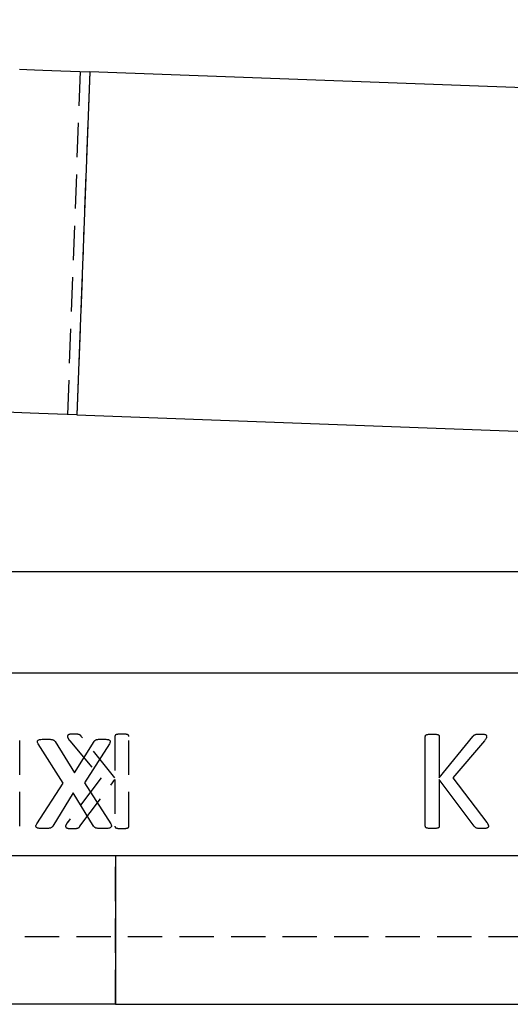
# Model space of a CAD drawing. Extents: x 79 to 812, y 8 to 551.
# Tile 23 of 31: x 333 to 369, y 396 to 469. Entities that reach past the tile are written whole.
import ezdxf

# ---------------------------------------------------------------- set-up
doc = ezdxf.new("R2010")
doc.units = 0
doc.header["$LTSCALE"] = 2
doc.linetypes.add('HIDDEN', pattern=[1.905, 1.27, -0.635])
doc.layers.get('0').update_dxf_attribs({"linetype": 'CONTINUOUS'})
doc.styles.add('SLDTEXTSTYLE0', font='TXT', dxfattribs={"width": 0.75})
doc.dimstyles.new('SLDDIMSTYLE1', dxfattribs={"dimtxt": 7, "dimasz": 6.604, "dimexe": 0, "dimexo": 0.0625, "dimgap": 1.75, "dimtad": 1, "dimdec": 0, "dimrnd": 1e-09, "dimzin": 12, "dimtxsty": 'SLDTEXTSTYLE0', "dimsah": 1, "dimcen": 0.09, "dimazin": 3, "dimtfac": 1, "dimtofl": 0, "dimtmove": 0, "dimatfit": 3, "dimtolj": 1, "dimtzin": 12})

# ---------------------------------------------------------------- blocks, each defined once
blk = doc.blocks.new('_D_1')
at = {"color": 179, "linetype": 'CONTINUOUS'}
for p, q in [((233.644, 545.596), (461.389, 545.596)), ((459.389, 396.085), (459.389, 545.596)), ((438.956, 396.085), (461.389, 396.085))]:
    blk.add_line(p, q, dxfattribs=at)
for points in [[(459.389, 545.596), (458.373, 538.992), (460.405, 538.992)], [(459.389, 396.085), (460.405, 402.689), (458.373, 402.689)]]:
    blk.add_solid(points, dxfattribs=at)
at = {"color": 179, "linetype": 'CONTINUOUS', "insert": (450.366, 466.912, 0.1), "char_height": 7, "attachment_point": 1, "rotation": 90, "style": 'SLDTEXTSTYLE0'}
blk.add_mtext('150', dxfattribs=at)

msp = doc.modelspace()

# ---------------------------------------------------------------- linework, layer by layer
at = {"color": 7, "linetype": 'HIDDEN'}
for p, q in [((337.2492, 465.1089), (336.305, 439.7265)), ((337.9558, 465.0826), (337.0116, 439.7002)), ((332.7782, 409.2567), (332.7782, 415.7082)), ((336.4802, 415.5811), (338.8093, 412.8307)), ((339.8194, 412.8307), (337.3327, 415.9125)), ((339.8194, 415.9125), (339.8194, 412.8307)), ((340.8488, 409.2567), (340.8488, 415.9125)), ((338.8093, 412.8307), (336.3017, 409.5398)), ((337.2346, 409.2567), (339.8194, 412.7245)), ((339.8194, 412.7245), (339.8194, 409.2567)), ((339.8568, 396.0846), (339.8568, 407.0846)), ((419.5232, 401.0846), (299.8256, 401.0846))]:
    msp.add_line(p, q, dxfattribs=at)
at = {"color": 7, "linetype": 'CONTINUOUS'}
for p, q in [((337.9558, 465.0826), (337.0116, 439.7002)), ((371.1675, 463.8472), (337.9558, 465.0826)), ((337.0116, 439.7002), (370.2234, 438.4648)), ((410.5563, 428.0846), (306.9563, 428.0846)), ((416.9563, 420.5846), (306.9563, 420.5846)), ((335.9922, 412.4493), (334.1434, 415.3589)), ((335.3924, 415.5244), (336.8235, 413.2186)), ((336.8235, 413.2186), (338.2752, 415.5244)), ((339.4065, 415.3589), (337.5701, 412.4823)), ((362.7707, 409.2567), (362.7707, 415.9125)), ((363.8002, 415.9125), (363.8002, 412.8307)), ((363.8002, 412.8307), (366.2868, 415.9125)), ((367.1393, 415.5811), (364.8103, 412.8307)), ((334.0379, 409.4279), (335.9922, 412.4493)), ((337.5701, 412.4823), (339.5099, 409.4279)), ((366.3849, 409.2567), (363.8002, 412.7245)), ((363.8002, 412.7245), (363.8002, 409.2567)), ((364.8103, 412.8307), (367.3178, 409.5398)), ((336.7325, 411.7337), (335.2311, 409.2769)), ((338.2401, 409.2769), (336.7325, 411.7337)), ((331.9538, 407.0846), (339.8568, 407.0846)), ((339.8568, 407.0846), (339.8568, 396.0846)), ((339.8568, 407.0846), (394.0559, 407.0846)), ((339.8568, 396.0846), (331.9538, 396.0846)), ((339.8568, 396.0846), (394.0559, 396.0846))]:
    msp.add_line(p, q, dxfattribs=at)
at = {"color": 7, "linetype": 'CONTINUOUS', "flags": 128}
for points in [[(332.7622, 465.2758), (333.2962, 465.256), (333.8752, 465.2344), (334.4934, 465.2114), (335.145, 465.1872), (335.8237, 465.162), (336.5229, 465.1359), (337.2359, 465.1094), (337.9558, 465.0826)], [(337.0116, 439.7002), (336.2917, 439.727), (335.5787, 439.7535), (334.8795, 439.7795), (334.2009, 439.8048), (333.5493, 439.829), (332.931, 439.852), (332.3521, 439.8735), (331.818, 439.8934)]]:
    msp.add_lwpolyline(points, dxfattribs=at)
at = {"color": 7, "linetype": 'CONTINUOUS'}
msp.add_arc((323.311, 449.7199), 52.5244, 15.486523, 81.484034, dxfattribs=at)
at = {"color": 7, "linetype": 'HIDDEN'}
for points, knots in [([(336.7682, 416.0846), (336.7252, 416.0845), (336.6487, 416.0843), (336.5464, 416.0716), (336.4662, 416.0587), (336.405, 416.0393), (336.3591, 416.0168), (336.3309, 415.9849), (336.3157, 415.9497), (336.3139, 415.925), (336.313, 415.9125)], [0, 0, 0, 0, 0.2409317, 0.4287813, 0.5787737, 0.695882, 0.7888733, 0.8613807, 0.9301672, 1, 1, 1, 1]), ([(337.3327, 415.9125), (337.3215, 415.928), (337.2998, 415.958), (337.2573, 415.9947), (337.2079, 416.0244), (337.1483, 416.0464), (337.0784, 416.0645), (336.993, 416.0746), (336.8884, 416.0831), (336.8111, 416.0841), (336.7682, 416.0846)], [0, 0, 0, 0, 0.0930697, 0.1801088, 0.2715495, 0.3725057, 0.488512, 0.6230583, 0.7908421, 1, 1, 1, 1]), ([(340.3341, 416.0846), (340.2885, 416.0844), (340.2056, 416.0841), (340.0931, 416.0715), (340.0024, 416.0584), (339.9322, 416.0402), (339.8776, 416.0221), (339.8421, 415.9907), (339.8233, 415.9529), (339.8207, 415.9261), (339.8194, 415.9125)], [0, 0, 0, 0, 0.231771, 0.4208279, 0.5754408, 0.6964318, 0.7905861, 0.8639343, 0.9309841, 1, 1, 1, 1]), ([(340.8488, 415.9125), (340.8475, 415.9261), (340.8448, 415.9528), (340.8261, 415.9913), (340.7893, 416.0211), (340.7353, 416.041), (340.6645, 416.058), (340.573, 416.0718), (340.4609, 416.0839), (340.3786, 416.0843), (340.3341, 416.0846)], [0, 0, 0, 0, 0.069055, 0.1361429, 0.2115821, 0.3032686, 0.4269725, 0.5816731, 0.773551, 1, 1, 1, 1]), ([(336.313, 415.9125), (336.3144, 415.8892), (336.3174, 415.8404), (336.3495, 415.7653), (336.4043, 415.6783), (336.4521, 415.6171), (336.4802, 415.5811)], [0, 0, 0, 0, 0.1841002, 0.3847019, 0.6385165, 1, 1, 1, 1]), ([(336.3017, 409.5398), (336.2878, 409.5183), (336.2629, 409.4799), (336.2287, 409.4279), (336.2075, 409.385), (336.1878, 409.3458), (336.1755, 409.3074), (336.1726, 409.2787), (336.1714, 409.2663)], [0, 0, 0, 0, 0.2505113, 0.4486623, 0.608365, 0.7187607, 0.8782042, 1, 1, 1, 1]), ([(336.1714, 409.2663), (336.1723, 409.2528), (336.1742, 409.226), (336.1892, 409.1874), (336.2185, 409.1518), (336.2687, 409.1302), (336.3333, 409.1107), (336.4175, 409.095), (336.5251, 409.0859), (336.6046, 409.085), (336.6491, 409.0846)], [0, 0, 0, 0, 0.0717701, 0.1421686, 0.216987, 0.3100501, 0.4263571, 0.5772913, 0.763352, 1, 1, 1, 1]), ([(336.6491, 409.0846), (336.7065, 409.0857), (336.8101, 409.0877), (336.9492, 409.0969), (337.0571, 409.117), (337.1373, 409.1531), (337.1918, 409.2033), (337.2206, 409.2392), (337.2346, 409.2567)], [0, 0, 0, 0, 0.2698939, 0.4874499, 0.6550981, 0.7836639, 0.8944326, 1, 1, 1, 1]), ([(339.8194, 409.2567), (339.8209, 409.2442), (339.8241, 409.2181), (339.8419, 409.1802), (339.8773, 409.1472), (339.9316, 409.1265), (340.003, 409.1122), (340.0927, 409.0945), (340.2058, 409.0862), (340.2885, 409.0851), (340.3341, 409.0846)], [0, 0, 0, 0, 0.0636678, 0.1331989, 0.2084329, 0.303691, 0.4240913, 0.5792322, 0.7681212, 1, 1, 1, 1]), ([(340.3341, 409.0846), (340.3786, 409.0852), (340.4607, 409.0864), (340.5734, 409.0943), (340.664, 409.1127), (340.7359, 409.1256), (340.7896, 409.1482), (340.8263, 409.1796), (340.8441, 409.2182), (340.8473, 409.2442), (340.8488, 409.2567)], [0, 0, 0, 0, 0.226555, 0.4182704, 0.5734997, 0.6966282, 0.789447, 0.8667252, 0.9362958, 1, 1, 1, 1]), ([(340.3341, 409.0846), (340.3786, 409.0852), (340.4607, 409.0864), (340.5734, 409.0943), (340.664, 409.1127), (340.7359, 409.1256), (340.7896, 409.1482), (340.8263, 409.1796), (340.8441, 409.2182), (340.8473, 409.2442), (340.8488, 409.2567)], [0, 0, 0, 0, 0.226555, 0.4182704, 0.5734997, 0.6966282, 0.789447, 0.8667252, 0.9362958, 1, 1, 1, 1])]:
    msp.add_open_spline(points, degree=3, knots=knots, dxfattribs=at)
at = {"color": 7, "linetype": 'CONTINUOUS'}
for points, knots in [([(362.7707, 415.9125), (362.7721, 415.9261), (362.7747, 415.9528), (362.7934, 415.9913), (362.8302, 416.0211), (362.8842, 416.041), (362.955, 416.058), (363.0465, 416.0718), (363.1586, 416.0839), (363.2409, 416.0843), (363.2854, 416.0846)], [0, 0, 0, 0, 0.069055, 0.1361429, 0.2115821, 0.3032686, 0.4269725, 0.5816731, 0.773551, 1, 1, 1, 1]), ([(363.2854, 416.0846), (363.3311, 416.0844), (363.4139, 416.0841), (363.5265, 416.0715), (363.6171, 416.0584), (363.6873, 416.0402), (363.7419, 416.0221), (363.7774, 415.9907), (363.7962, 415.9529), (363.7988, 415.9261), (363.8002, 415.9125)], [0, 0, 0, 0, 0.231771, 0.4208279, 0.5754408, 0.6964318, 0.7905861, 0.8639343, 0.9309841, 1, 1, 1, 1]), ([(366.2868, 415.9125), (366.298, 415.928), (366.3198, 415.958), (366.3623, 415.9947), (366.4117, 416.0244), (366.4712, 416.0464), (366.5412, 416.0645), (366.6265, 416.0746), (366.7311, 416.0831), (366.8085, 416.0841), (366.8514, 416.0846)], [0, 0, 0, 0, 0.0930697, 0.1801088, 0.2715495, 0.3725057, 0.488512, 0.6230583, 0.7908421, 1, 1, 1, 1]), ([(366.8514, 416.0846), (366.8944, 416.0845), (366.9708, 416.0843), (367.0732, 416.0716), (367.1534, 416.0587), (367.2145, 416.0393), (367.2604, 416.0168), (367.2886, 415.9849), (367.3038, 415.9497), (367.3057, 415.925), (367.3066, 415.9125)], [0, 0, 0, 0, 0.24093166, 0.42878133, 0.57877368, 0.69588198, 0.7888733, 0.86138068, 0.93016722, 1, 1, 1, 1]), ([(334.1434, 415.3589), (334.1276, 415.3872), (334.0999, 415.4372), (334.0777, 415.5141), (334.0927, 415.5852), (334.1497, 415.639), (334.2381, 415.6734), (334.3612, 415.6912), (334.521, 415.6998), (334.641, 415.7014), (334.7079, 415.7022)], [0, 0, 0, 0, 0.1108171, 0.1955455, 0.2682457, 0.3466941, 0.452366, 0.5889376, 0.7710363, 1, 1, 1, 1]), ([(334.7079, 415.7022), (334.7686, 415.7022), (334.877, 415.7022), (335.0218, 415.6935), (335.1341, 415.6828), (335.2195, 415.6641), (335.284, 415.6413), (335.3291, 415.6067), (335.3629, 415.5674), (335.3824, 415.5391), (335.3924, 415.5244)], [0, 0, 0, 0, 0.2453727, 0.4380778, 0.5867935, 0.7011075, 0.7911953, 0.8608989, 0.9280464, 1, 1, 1, 1]), ([(338.2752, 415.5244), (338.2846, 415.5378), (338.3031, 415.5643), (338.3378, 415.6005), (338.3785, 415.6349), (338.4355, 415.6604), (338.5092, 415.6807), (338.6091, 415.6946), (338.7404, 415.7019), (338.8398, 415.7021), (338.8957, 415.7022)], [0, 0, 0, 0, 0.0720961, 0.1434114, 0.2216527, 0.3063652, 0.417562, 0.5597009, 0.7525415, 1, 1, 1, 1]), ([(338.8957, 415.7022), (338.957, 415.7015), (339.0675, 415.7001), (339.2159, 415.6901), (339.3316, 415.6755), (339.4145, 415.644), (339.4709, 415.5954), (339.4794, 415.5232), (339.4528, 415.4446), (339.4233, 415.3901), (339.4065, 415.3589)], [0, 0, 0, 0, 0.2184823, 0.3931647, 0.529943, 0.6311338, 0.7074918, 0.7797148, 0.8737796, 1, 1, 1, 1]), ([(367.3066, 415.9125), (367.3052, 415.8892), (367.3022, 415.8404), (367.27, 415.7653), (367.2152, 415.6783), (367.1674, 415.6171), (367.1393, 415.5811)], [0, 0, 0, 0, 0.1841002, 0.3847019, 0.6385165, 1, 1, 1, 1]), ([(367.3178, 409.5398), (367.3318, 409.5183), (367.3567, 409.4799), (367.3909, 409.4279), (367.4121, 409.385), (367.4317, 409.3458), (367.4441, 409.3074), (367.4469, 409.2787), (367.4481, 409.2663)], [0, 0, 0, 0, 0.2505113, 0.4486623, 0.608365, 0.7187607, 0.8782042, 1, 1, 1, 1]), ([(334.5487, 409.0846), (334.4873, 409.0854), (334.3762, 409.0869), (334.2269, 409.0964), (334.1131, 409.1203), (334.0306, 409.1528), (333.9793, 409.2041), (333.9663, 409.2731), (333.9902, 409.3497), (334.0207, 409.3997), (334.0379, 409.4279)], [0, 0, 0, 0, 0.221404, 0.4010929, 0.5386701, 0.6399395, 0.7173984, 0.7886169, 0.8809065, 1, 1, 1, 1]), ([(335.2311, 409.2769), (335.222, 409.2614), (335.2033, 409.23), (335.1661, 409.1884), (335.116, 409.1523), (335.0494, 409.1237), (334.9614, 409.1075), (334.8518, 409.0922), (334.7114, 409.085), (334.6073, 409.0847), (334.5487, 409.0846)], [0, 0, 0, 0, 0.0722975, 0.1468973, 0.222317, 0.3191556, 0.4355338, 0.5810032, 0.7643228, 1, 1, 1, 1]), ([(338.9453, 409.0846), (338.8826, 409.0848), (338.7715, 409.0851), (338.6235, 409.0919), (338.5106, 409.1076), (338.4221, 409.123), (338.3568, 409.1537), (338.305, 409.1869), (338.2703, 409.2313), (338.2502, 409.2616), (338.2401, 409.2769)], [0, 0, 0, 0, 0.24499106, 0.43374175, 0.5776593, 0.69066115, 0.78223033, 0.8576557, 0.92831872, 1, 1, 1, 1]), ([(339.5099, 409.4279), (339.5249, 409.3996), (339.5518, 409.349), (339.5718, 409.2721), (339.5533, 409.2026), (339.4954, 409.1531), (339.4071, 409.1201), (339.2862, 409.0968), (339.1281, 409.0866), (339.0108, 409.0853), (338.9453, 409.0846)], [0, 0, 0, 0, 0.1111543, 0.1987855, 0.2683673, 0.3477962, 0.4516479, 0.593171, 0.7729521, 1, 1, 1, 1]), ([(363.2854, 409.0846), (363.241, 409.0852), (363.1588, 409.0864), (363.0461, 409.0943), (362.9556, 409.1127), (362.8836, 409.1256), (362.83, 409.1482), (362.7932, 409.1796), (362.7755, 409.2182), (362.7723, 409.2442), (362.7707, 409.2567)], [0, 0, 0, 0, 0.226555, 0.4182704, 0.5734997, 0.6966282, 0.789447, 0.8667252, 0.9362958, 1, 1, 1, 1]), ([(363.8002, 409.2567), (363.7986, 409.2442), (363.7955, 409.2181), (363.7776, 409.1802), (363.7422, 409.1472), (363.688, 409.1265), (363.6166, 409.1122), (363.5269, 409.0945), (363.4137, 409.0862), (363.331, 409.0851), (363.2854, 409.0846)], [0, 0, 0, 0, 0.06366785, 0.13319886, 0.20843288, 0.30369096, 0.42409133, 0.57923217, 0.76812122, 1, 1, 1, 1]), ([(366.9704, 409.0846), (366.913, 409.0857), (366.8094, 409.0877), (366.6703, 409.0969), (366.5624, 409.117), (366.4823, 409.1531), (366.4278, 409.2033), (366.399, 409.2392), (366.3849, 409.2567)], [0, 0, 0, 0, 0.2698939, 0.4874499, 0.6550981, 0.7836639, 0.8944326, 1, 1, 1, 1]), ([(367.4481, 409.2663), (367.4472, 409.2528), (367.4454, 409.226), (367.4304, 409.1874), (367.401, 409.1518), (367.3509, 409.1302), (367.2862, 409.1107), (367.2021, 409.095), (367.0945, 409.0859), (367.0149, 409.085), (366.9704, 409.0846)], [0, 0, 0, 0, 0.0717701, 0.1421686, 0.216987, 0.3100501, 0.4263571, 0.5772913, 0.763352, 1, 1, 1, 1])]:
    msp.add_open_spline(points, degree=3, knots=knots, dxfattribs=at)

# ---------------------------------------------------------------- dimensions: what is measured, and where the dimension line sits
at = {"color": 179, "linetype": 'CONTINUOUS'}
dim = msp.add_linear_dim(base=(459.3893, 545.5961), p1=(436.9563, 396.0846), p2=(231.6439, 545.5961), angle=90, dimstyle='SLDDIMSTYLE1', dxfattribs=at)
dim.commit()
dim.dimension.update_dxf_attribs({"geometry": '_D_1', "text_midpoint": (459.3893, 477.5142), "dimtype": 160})

doc.saveas('drawing.dxf')
